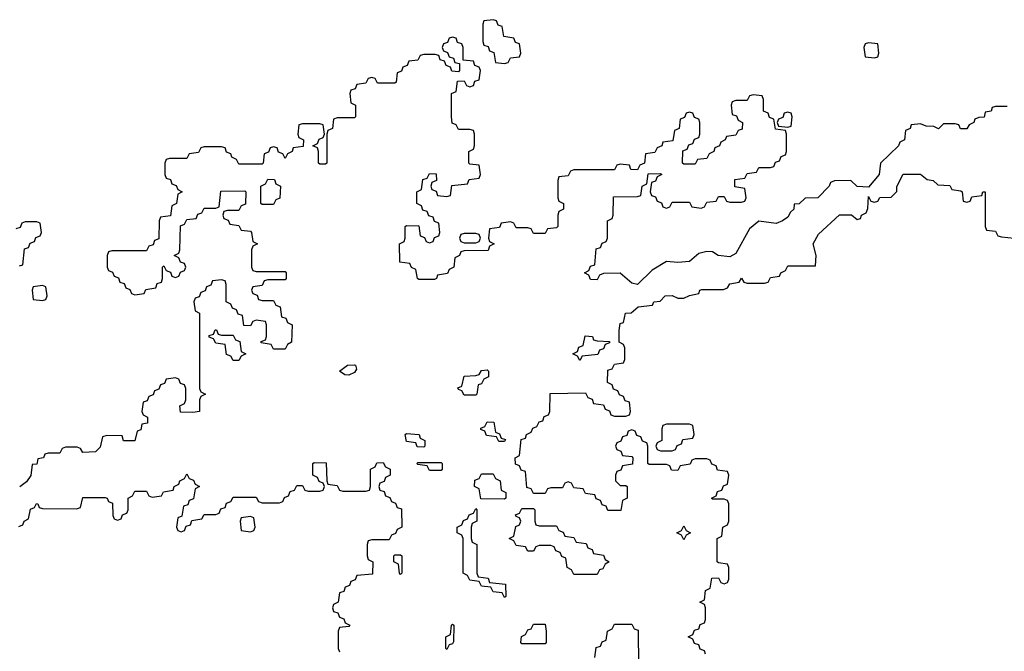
# Model space of a CAD drawing. Header units: inches. Extents: x 2777885 to 2884230, y 684484 to 829189.
# Tile 234 of 239: x 2861851 to 2865260, y 822460 to 824646. Entities that reach past the tile are written whole.
import ezdxf

# ---------------------------------------------------------------- set-up
doc = ezdxf.new("R2010")
doc.units = ezdxf.units.IN
doc.header["$MEASUREMENT"] = 0
doc.layers.add('C8862', color=7, linetype='Continuous')

msp = doc.modelspace()

# ---------------------------------------------------------------- linework, layer by layer
at = {"layer": 'C8862', "color": 6}
for points in [[(2863490, 824646), (2863458, 824642), (2863454, 824630), (2863454, 824570), (2863458, 824558), (2863472.7, 824552.7), (2863478, 824538), (2863492.7, 824532.7), (2863498, 824498), (2863530, 824494), (2863542, 824498), (2863550, 824514), (2863582, 824518), (2863586, 824530), (2863582, 824562), (2863567.3, 824567.3), (2863562, 824582), (2863527.3, 824587.3), (2863522, 824622), (2863507.3, 824627.3), (2863502, 824642)], [(2864790, 824566), (2864778, 824562), (2864774, 824550), (2864778, 824518), (2864810, 824514), (2864822, 824518), (2864826, 824530), (2864822, 824562)], [(2864510, 824326), (2864498, 824322), (2864492.7, 824307.3), (2864478, 824302), (2864474, 824290), (2864478, 824278), (2864510, 824274), (2864522, 824278), (2864526, 824310), (2864522, 824322)], [(2862690, 824006), (2862686, 824010), (2862686, 824070), (2862702, 824078), (2862710, 824094), (2862732.7, 824092.7), (2862738, 824078), (2862754, 824070), (2862751.6, 824028.4), (2862738, 824022), (2862730, 824006)], [(2863430, 823906), (2863390, 823906), (2863378, 823902), (2863374, 823890), (2863378, 823878), (2863390, 823874), (2863430, 823874), (2863442, 823878), (2863446, 823890), (2863442, 823902)], [(2861930, 823726), (2861898, 823722), (2861894, 823710), (2861898, 823678), (2861930, 823674), (2861942, 823678), (2861946, 823690), (2861942, 823722)], [(2862550, 823554), (2862590, 823554), (2862598, 823538), (2862612.7, 823532.7), (2862618, 823498), (2862634, 823490), (2862618, 823482), (2862610, 823466), (2862590, 823466), (2862582, 823482), (2862567.3, 823487.3), (2862562, 823522), (2862530, 823526), (2862522, 823542), (2862507.3, 823547.3), (2862507.3, 823552.7), (2862522, 823558), (2862527.3, 823572.7), (2862532.7, 823572.7), (2862538, 823558)], [(2863790, 823466), (2863782, 823482), (2863766, 823490), (2863782, 823498), (2863787.3, 823512.7), (2863802, 823518), (2863808.4, 823551.6), (2863834, 823550), (2863838, 823538), (2863850, 823534), (2863892.7, 823532.7), (2863892.7, 823527.3), (2863878, 823522), (2863872.7, 823507.3), (2863858, 823502), (2863852.7, 823487.3), (2863798, 823482)], [(2862990, 823415.3), (2862976.4, 823416.4), (2862958, 823430), (2862986, 823450), (2863010, 823451.3), (2863014, 823450), (2863016.9, 823436.9), (2863010, 823425.2)], [(2863390, 823346), (2863382, 823362), (2863370, 823366), (2863368.4, 823371.6), (2863382, 823378), (2863390, 823412), (2863430, 823414), (2863442, 823418), (2863450, 823432), (2863470, 823434), (2863474, 823430), (2863474, 823410), (2863458, 823402), (2863450, 823386), (2863438, 823382), (2863434, 823350), (2863430, 823346)], [(2863510, 823186), (2863502, 823202), (2863467.3, 823207.3), (2863462, 823222), (2863447.3, 823227.3), (2863447.3, 823232.7), (2863462, 823238), (2863470, 823254), (2863492.7, 823252.7), (2863498, 823218), (2863512.7, 823212.7), (2863518, 823198), (2863532.7, 823192.7), (2863530, 823186)], [(2864170, 823246), (2864090, 823246), (2864078, 823242), (2864074, 823230), (2864074, 823190), (2864058, 823182), (2864054, 823170), (2864058, 823158), (2864070, 823154), (2864110, 823154), (2864122, 823158), (2864127.3, 823172.7), (2864142, 823178), (2864147.3, 823192.7), (2864182, 823198), (2864186, 823210), (2864182, 823242)], [(2863250, 823166), (2863227.3, 823167.3), (2863222, 823182), (2863190, 823186), (2863186, 823210), (2863190, 823214), (2863234, 823210), (2863238, 823198), (2863254, 823190), (2863254, 823170)], [(2863270, 823086), (2863262, 823102), (2863230, 823106), (2863226, 823110), (2863230, 823114), (2863310, 823114), (2863314, 823110), (2863314, 823090), (2863310, 823086)], [(2863530, 822986), (2863447.3, 822987.3), (2863442, 823022), (2863426, 823030), (2863427.3, 823052.7), (2863442, 823058), (2863450, 823074), (2863490, 823074), (2863498, 823058), (2863514, 823050), (2863518, 823018), (2863534, 823010), (2863534, 822990)], [(2863530, 822646), (2863522, 822662), (2863490, 822666), (2863482, 822682), (2863450, 822686), (2863442, 822702), (2863410, 822706), (2863402, 822722), (2863386, 822730), (2863386, 822850), (2863382, 822862), (2863366, 822870), (2863366, 822890), (2863382, 822898), (2863387.3, 822912.7), (2863402, 822918), (2863407.3, 822932.7), (2863422, 822938), (2863430, 822954), (2863434, 822950), (2863434, 822910), (2863418, 822902), (2863414, 822890), (2863414, 822850), (2863418, 822838), (2863434, 822830), (2863434, 822730), (2863438, 822718), (2863472.7, 822712.7), (2863478, 822698), (2863532.7, 822692.7), (2863534, 822650)], [(2863650, 822894), (2863710, 822894), (2863718, 822878), (2863732.7, 822872.7), (2863738, 822858), (2863770, 822854), (2863778, 822838), (2863812.7, 822832.7), (2863818, 822818), (2863832.7, 822812.7), (2863838, 822798), (2863872.7, 822792.7), (2863878, 822778), (2863892, 822770), (2863878, 822762), (2863870, 822746), (2863858, 822742), (2863850, 822726), (2863770, 822726), (2863762, 822742), (2863746, 822750), (2863742, 822782), (2863728, 822788), (2863722, 822802), (2863707.3, 822807.3), (2863702, 822822), (2863690, 822826), (2863650, 822826), (2863638, 822822), (2863630, 822806), (2863610, 822806), (2863602, 822822), (2863570, 822826), (2863562, 822842), (2863546, 822850), (2863562, 822858), (2863568.4, 822891.6), (2863582, 822898), (2863586, 822910), (2863582, 822922), (2863570, 822926), (2863568, 822932), (2863582, 822938), (2863590, 822954), (2863630, 822954), (2863634, 822950), (2863634, 822910), (2863638, 822898)], [(2862650, 822926), (2862618, 822922), (2862614, 822910), (2862618, 822878), (2862650, 822874), (2862662, 822878), (2862666, 822890), (2862662, 822922)], [(2864150, 822846), (2864142, 822862), (2864126, 822870), (2864142, 822878), (2864150, 822894), (2864158, 822878), (2864174, 822870), (2864158, 822862)], [(2863170, 822726), (2863166, 822730), (2863162, 822762), (2863146, 822770), (2863146, 822790), (2863150, 822794), (2863170, 822794), (2863174, 822790), (2863174, 822730)], [(2863330, 822466), (2863326, 822470), (2863326, 822510), (2863342, 822518), (2863346, 822550), (2863350, 822554), (2863354, 822550), (2863352.7, 822492.7), (2863350, 822486), (2863338, 822482)], [(2863590, 822486), (2863586, 822490), (2863588.4, 822511.6), (2863602, 822518), (2863610, 822534), (2863622, 822538), (2863630, 822554), (2863670, 822554), (2863674, 822530), (2863674, 822490), (2863670, 822486)]]:
    msp.add_lwpolyline(points, close=True, dxfattribs=at)
for points in [[(2865270, 824346), (2865230, 824346), (2865218, 824342), (2865214, 824330), (2865194, 824326), (2865190, 824308.7), (2865172, 824308), (2865158, 824302), (2865154, 824290), (2865138, 824282), (2865130, 824268.7), (2865108.7, 824268.7), (2865102, 824282), (2865090, 824286), (2865050, 824286), (2865032, 824268), (2865016.4, 824276.4), (2864990, 824278), (2864970, 824286), (2864938, 824282), (2864934, 824270), (2864918, 824262), (2864914, 824230), (2864898, 824222), (2864894, 824210), (2864831.1, 824148.9), (2864826.8, 824110), (2864790, 824066), (2864750, 824068.7), (2864728.9, 824088.9), (2864672, 824088), (2864658, 824082), (2864654, 824070), (2864614, 824030), (2864570, 824028), (2864550, 824008.7), (2864532.7, 824007.3), (2864531.3, 823990), (2864519.6, 823980.4), (2864510, 823962), (2864492, 823950), (2864470, 823941.2), (2864410, 823948.7), (2864378, 823922), (2864330, 823837.2), (2864310, 823825.2), (2864269.5, 823829.5), (2864250, 823842), (2864230, 823844), (2864202.8, 823837.2), (2864170, 823809.3), (2864130, 823805.2), (2864090, 823808.7), (2864041.1, 823778.9), (2863990, 823729), (2863970, 823734), (2863930, 823768.7), (2863872.7, 823767.3), (2863858, 823762), (2863850, 823746), (2863827.3, 823747.3), (2863822, 823762), (2863806, 823770), (2863822, 823778), (2863827.3, 823792.7), (2863842, 823798), (2863847.3, 823852.7), (2863862, 823858), (2863867.3, 823872.7), (2863882, 823878), (2863886, 823890), (2863886, 823950), (2863902, 823958), (2863906, 823970), (2863907.3, 824032.7), (2863990, 824034), (2864002, 824038), (2864006, 824070), (2864022, 824078), (2864027.3, 824112.7), (2864070, 824114), (2864074, 824110), (2864058, 824102), (2864052.7, 824087.3), (2864038, 824082), (2864034, 824050), (2864038, 824038), (2864052.7, 824032.7), (2864058, 824018), (2864072.7, 824012.7), (2864078, 823998), (2864090, 823994), (2864102, 823998), (2864110, 824014), (2864170, 824014), (2864178, 823998), (2864210, 823994), (2864222, 823998), (2864230, 824014), (2864262, 824018), (2864270, 824034), (2864290, 824034), (2864298, 824018), (2864310, 824014), (2864350, 824014), (2864362, 824018), (2864366, 824030), (2864362, 824062), (2864327.3, 824067.3), (2864327.3, 824092.7), (2864362, 824098), (2864370, 824114), (2864402, 824118), (2864410, 824134), (2864450, 824134), (2864462, 824138), (2864467.3, 824152.7), (2864482, 824158), (2864487.3, 824172.7), (2864502, 824178), (2864506, 824190), (2864506, 824250), (2864502, 824262), (2864467.3, 824267.3), (2864462, 824302), (2864447.3, 824307.3), (2864442, 824322), (2864426, 824330), (2864426, 824370), (2864422, 824382), (2864390, 824386), (2864378, 824382), (2864370, 824366), (2864330, 824366), (2864318, 824362), (2864314, 824350), (2864318, 824318), (2864332.7, 824312.7), (2864338, 824298), (2864354, 824290), (2864352.7, 824267.3), (2864338, 824262), (2864330, 824246), (2864298, 824242), (2864294, 824230), (2864278, 824222), (2864274, 824210), (2864258, 824202), (2864254, 824190), (2864238, 824182), (2864230, 824166), (2864198, 824162), (2864190, 824146), (2864150, 824146), (2864146, 824150), (2864147.3, 824192.7), (2864162, 824198), (2864167.3, 824212.7), (2864182, 824218), (2864187.3, 824232.7), (2864202, 824238), (2864206, 824250), (2864206, 824290), (2864202, 824302), (2864187.3, 824307.3), (2864182, 824322), (2864170, 824326), (2864158, 824322), (2864152.7, 824307.3), (2864138, 824302), (2864134, 824270), (2864118, 824262), (2864112.7, 824227.3), (2864078, 824222), (2864074, 824210), (2864058, 824202), (2864050, 824186), (2864018, 824182), (2864014, 824150), (2863998, 824142), (2863990, 824126), (2863967.3, 824127.3), (2863962, 824142), (2863930, 824146), (2863918, 824142), (2863910, 824126), (2863770, 824126), (2863758, 824122), (2863750, 824106), (2863718, 824102), (2863714, 824090), (2863714, 824030), (2863718, 824018), (2863734, 824010), (2863734, 823990), (2863718, 823982), (2863714, 823970), (2863714, 823930), (2863710, 823926), (2863678, 823922), (2863670, 823906), (2863630, 823906), (2863622, 823922), (2863610, 823926), (2863570, 823926), (2863562, 823942), (2863550, 823946), (2863518, 823942), (2863512.7, 823927.3), (2863478, 823922), (2863474, 823890), (2863478, 823878), (2863494, 823870), (2863478, 823862), (2863472.7, 823847.3), (2863390, 823846), (2863378, 823842), (2863374, 823830), (2863358, 823822), (2863354, 823790), (2863338, 823782), (2863332.7, 823767.3), (2863298, 823762), (2863294, 823750), (2863287.3, 823747.3), (2863232.7, 823747.3), (2863228, 823750), (2863222, 823782), (2863208, 823788), (2863202, 823802), (2863167.3, 823807.3), (2863166, 823870), (2863182, 823878), (2863186, 823890), (2863186, 823930), (2863190, 823934), (2863232.7, 823932.7), (2863238, 823898), (2863252.7, 823892.7), (2863258, 823878), (2863270, 823874), (2863282, 823878), (2863287.3, 823892.7), (2863302, 823898), (2863306, 823910), (2863302, 823942), (2863287.3, 823947.3), (2863282, 823962), (2863267.3, 823967.3), (2863262, 823982), (2863247.3, 823987.3), (2863242, 824002), (2863226, 824010), (2863226, 824050), (2863242, 824058), (2863247.3, 824092.7), (2863262, 824098), (2863270, 824114), (2863292.7, 824112.7), (2863294, 824090), (2863278, 824082), (2863274, 824070), (2863278, 824058), (2863292.7, 824052.7), (2863298, 824038), (2863330, 824034), (2863342, 824038), (2863347.3, 824072.7), (2863402, 824078), (2863407.3, 824092.7), (2863442, 824098), (2863446, 824110), (2863442, 824142), (2863410, 824146), (2863406, 824150), (2863406, 824190), (2863422, 824198), (2863426, 824210), (2863426, 824250), (2863422, 824262), (2863410, 824266), (2863370, 824266), (2863362, 824282), (2863348.4, 824288.4), (2863346, 824310), (2863346, 824390), (2863362, 824398), (2863367.3, 824432.7), (2863390, 824434), (2863398, 824418), (2863410, 824414), (2863422, 824418), (2863427.3, 824432.7), (2863442, 824438), (2863446, 824470), (2863442, 824482), (2863427.3, 824487.3), (2863422, 824502), (2863386, 824506), (2863386, 824550), (2863382, 824562), (2863367.3, 824567.3), (2863362, 824582), (2863350, 824586), (2863338, 824582), (2863332.7, 824567.3), (2863318, 824562), (2863314, 824550), (2863318, 824538), (2863332.7, 824532.7), (2863338, 824518), (2863352.7, 824512.7), (2863358, 824498), (2863374, 824494), (2863374, 824470), (2863370, 824466), (2863347.3, 824467.3), (2863342, 824482), (2863327.3, 824487.3), (2863322, 824502), (2863307.3, 824507.3), (2863302, 824522), (2863290, 824526), (2863250, 824526), (2863238, 824522), (2863230, 824506), (2863198, 824502), (2863192.7, 824487.3), (2863178, 824482), (2863172.7, 824467.3), (2863158, 824462), (2863154, 824430), (2863150, 824426), (2863090, 824426), (2863082, 824442), (2863070, 824446), (2863058, 824442), (2863050, 824426), (2863018, 824422), (2863012.7, 824407.3), (2862998, 824402), (2862994, 824390), (2862998, 824358), (2863014, 824350), (2863014, 824310), (2863010, 824306), (2862950, 824306), (2862938, 824302), (2862934, 824270), (2862918, 824262), (2862914, 824250), (2862914, 824150), (2862910, 824146), (2862890, 824146), (2862886, 824150), (2862886, 824190), (2862882, 824202), (2862866, 824210), (2862882, 824218), (2862887.3, 824232.7), (2862902, 824238), (2862906, 824250), (2862902, 824282), (2862890, 824286), (2862830, 824286), (2862818, 824282), (2862814, 824250), (2862818, 824238), (2862834, 824230), (2862832.7, 824207.3), (2862798, 824202), (2862794, 824190), (2862778, 824182), (2862770, 824166), (2862762, 824182), (2862747.3, 824187.3), (2862742, 824202), (2862730, 824206), (2862718, 824202), (2862712.7, 824187.3), (2862698, 824182), (2862694, 824150), (2862690, 824146), (2862610, 824146), (2862602, 824162), (2862586, 824170), (2862582, 824182), (2862567.3, 824187.3), (2862562, 824202), (2862550, 824206), (2862490, 824206), (2862478, 824202), (2862470, 824186), (2862438, 824182), (2862430, 824166), (2862370, 824166), (2862358, 824162), (2862354, 824150), (2862354, 824110), (2862358, 824098), (2862372.7, 824092.7), (2862378, 824078), (2862392.7, 824072.7), (2862398, 824058), (2862414, 824050), (2862398, 824042), (2862394, 824010), (2862378, 824002), (2862372.7, 823967.3), (2862338, 823962), (2862334, 823950), (2862332.7, 823887.3), (2862318, 823882), (2862312.7, 823867.3), (2862298, 823862), (2862290, 823846), (2862170, 823846), (2862158, 823842), (2862154, 823830), (2862154, 823790), (2862158, 823778), (2862172.7, 823772.7), (2862178, 823758), (2862192.7, 823752.7), (2862198, 823738), (2862212.7, 823732.7), (2862218, 823718), (2862232.7, 823712.7), (2862238, 823698), (2862250, 823694), (2862282, 823698), (2862287.3, 823712.7), (2862322, 823718), (2862327.3, 823732.7), (2862342, 823738), (2862346, 823750), (2862346, 823790), (2862350, 823794), (2862358, 823778), (2862372.7, 823772.7), (2862378, 823758), (2862390, 823754), (2862402, 823758), (2862407.3, 823772.7), (2862422, 823778), (2862426, 823790), (2862422, 823802), (2862407.3, 823807.3), (2862402, 823822), (2862386, 823830), (2862402, 823838), (2862406, 823850), (2862407.3, 823932.7), (2862422, 823938), (2862430, 823954), (2862462, 823958), (2862467.3, 823972.7), (2862482, 823978), (2862490, 823994), (2862530, 823994), (2862542, 823998), (2862547.3, 824052.7), (2862630, 824054), (2862634, 824050), (2862632.7, 824007.3), (2862618, 824002), (2862610, 823986), (2862570, 823986), (2862558, 823982), (2862554, 823970), (2862558, 823958), (2862572.7, 823952.7), (2862578, 823938), (2862610, 823934), (2862618, 823918), (2862650, 823914), (2862654, 823910), (2862658, 823878), (2862674, 823870), (2862658, 823862), (2862654, 823850), (2862654, 823790), (2862658, 823778), (2862670, 823774), (2862770, 823774), (2862774, 823770), (2862774, 823750), (2862770, 823746), (2862710, 823746), (2862698, 823742), (2862690, 823726), (2862658, 823722), (2862654, 823710), (2862658, 823698), (2862672.7, 823692.7), (2862678, 823678), (2862690, 823674), (2862730, 823674), (2862738, 823658), (2862752.7, 823652.7), (2862758, 823618), (2862772.7, 823612.7), (2862778, 823598), (2862794, 823590), (2862792, 823530), (2862778, 823522), (2862770, 823506), (2862730, 823506), (2862722, 823522), (2862687.3, 823527.3), (2862687.3, 823532.7), (2862702, 823538), (2862706, 823550), (2862706, 823590), (2862702, 823602), (2862670, 823606), (2862658, 823602), (2862650, 823586), (2862627.3, 823587.3), (2862622, 823622), (2862607.3, 823627.3), (2862602, 823642), (2862587.3, 823647.3), (2862582, 823662), (2862566, 823670), (2862566, 823730), (2862562, 823742), (2862550, 823746), (2862518, 823742), (2862512.7, 823727.3), (2862498, 823722), (2862492.7, 823707.3), (2862478, 823702), (2862472.7, 823687.3), (2862458, 823682), (2862454, 823670), (2862458, 823638), (2862474, 823630), (2862474, 823370), (2862478, 823358), (2862494, 823350), (2862478, 823342), (2862474, 823330), (2862474, 823290), (2862450, 823286), (2862407.3, 823287.3), (2862406, 823310), (2862422, 823318), (2862426, 823330), (2862426, 823370), (2862422, 823382), (2862407.3, 823387.3), (2862402, 823402), (2862390, 823406), (2862358, 823402), (2862352.7, 823387.3), (2862338, 823382), (2862332.7, 823367.3), (2862318, 823362), (2862312.7, 823347.3), (2862298, 823342), (2862292.7, 823327.3), (2862278, 823322), (2862274, 823290), (2862278, 823278), (2862294, 823270), (2862294, 823250), (2862274, 823246), (2862270, 823226), (2862258, 823222), (2862250, 823188), (2862210, 823189), (2862206, 823206), (2862152.7, 823207.3), (2862138, 823202), (2862130, 823166), (2862114, 823150), (2862070, 823148), (2862062, 823162), (2862050, 823166), (2862010, 823166), (2861998, 823162), (2861990, 823146), (2861950, 823146), (2861938, 823142), (2861934, 823130), (2861914, 823126), (2861910, 823108), (2861894, 823106), (2861890, 823068), (2861874, 823046), (2861851, 823029)], [(2864226, 822450), (2864222, 822462), (2864207.3, 822467.3), (2864202, 822482), (2864187.3, 822487.3), (2864182, 822502), (2864166, 822510), (2864182, 822518), (2864187.3, 822532.7), (2864202, 822538), (2864207.3, 822552.7), (2864222, 822558), (2864226, 822570), (2864226, 822610), (2864222, 822622), (2864206, 822630), (2864222, 822638), (2864226, 822670), (2864242, 822678), (2864247.3, 822712.7), (2864270, 822714), (2864278, 822698), (2864290, 822694), (2864302, 822698), (2864306, 822710), (2864306, 822750), (2864302, 822762), (2864270, 822766), (2864266, 822770), (2864266, 822850), (2864282, 822858), (2864286, 822890), (2864302, 822898), (2864306, 822910), (2864306, 822970), (2864302, 822982), (2864290, 822986), (2864250, 822986), (2864246, 822990), (2864262, 822998), (2864267.3, 823012.7), (2864282, 823018), (2864287.3, 823032.7), (2864302, 823038), (2864306, 823070), (2864302, 823082), (2864267.3, 823087.3), (2864262, 823102), (2864247.3, 823107.3), (2864242, 823122), (2864230, 823126), (2864190, 823126), (2864178, 823122), (2864172.7, 823107.3), (2864138, 823102), (2864130, 823086), (2864107.3, 823087.3), (2864102, 823102), (2864090, 823106), (2864030, 823106), (2864026, 823110), (2864026, 823170), (2864022, 823182), (2864007.3, 823187.3), (2864002, 823202), (2863987.3, 823207.3), (2863982, 823222), (2863970, 823226), (2863958, 823222), (2863952.7, 823207.3), (2863938, 823202), (2863932.7, 823187.3), (2863918, 823182), (2863914, 823170), (2863918, 823158), (2863932.7, 823152.7), (2863938, 823138), (2863970, 823134), (2863974, 823130), (2863972.7, 823107.3), (2863938, 823102), (2863932.7, 823087.3), (2863918, 823082), (2863914, 823070), (2863914, 823050), (2863930, 823034), (2863950, 823034), (2863954, 823030), (2863954, 822990), (2863938, 822982), (2863932.7, 822947.3), (2863887.3, 822947.3), (2863882, 822962), (2863867.3, 822967.3), (2863862, 822982), (2863847.3, 822987.3), (2863842, 823002), (2863810, 823006), (2863802, 823022), (2863770, 823026), (2863762, 823042), (2863750, 823046), (2863738, 823042), (2863730, 823026), (2863690, 823026), (2863678, 823022), (2863670, 823006), (2863630, 823006), (2863622, 823022), (2863607.3, 823027.3), (2863602, 823082), (2863587.3, 823087.3), (2863582, 823102), (2863567.3, 823107.3), (2863566, 823130), (2863582, 823138), (2863587.3, 823192.7), (2863602, 823198), (2863606, 823210), (2863622, 823218), (2863628, 823232), (2863642, 823238), (2863650, 823254), (2863662, 823258), (2863667.3, 823272.7), (2863682, 823278), (2863686, 823290), (2863687.3, 823352.7), (2863810, 823354), (2863818, 823338), (2863832.7, 823332.7), (2863838, 823318), (2863872.7, 823312.7), (2863878, 823298), (2863892.7, 823292.7), (2863898, 823278), (2863910, 823274), (2863950, 823274), (2863962, 823278), (2863966, 823290), (2863962, 823322), (2863947.3, 823327.3), (2863942, 823342), (2863927.3, 823347.3), (2863922, 823362), (2863907.3, 823367.3), (2863902, 823382), (2863886, 823390), (2863887.3, 823432.7), (2863902, 823438), (2863910, 823454), (2863942, 823458), (2863946, 823470), (2863946, 823510), (2863942, 823522), (2863926, 823530), (2863926, 823570), (2863930, 823594), (2863942, 823598), (2863948, 823630), (2863968, 823632), (2863992, 823652), (2864042, 823658), (2864046, 823670), (2864068.4, 823671.6), (2864086, 823690), (2864110, 823691), (2864130, 823682), (2864150, 823682), (2864170, 823692), (2864202, 823698), (2864206, 823710), (2864212.7, 823712.7), (2864287.3, 823712.7), (2864302, 823718), (2864310, 823732), (2864342, 823738), (2864350, 823752), (2864358, 823738), (2864370, 823734), (2864430, 823734), (2864442, 823738), (2864450, 823754), (2864482, 823758), (2864486, 823770), (2864502, 823778), (2864510, 823794), (2864606, 823794), (2864608.7, 823830), (2864598, 823870), (2864616.4, 823903.6), (2864689.4, 823970.6), (2864731, 823971), (2864750, 823954), (2864762, 823958), (2864766, 823970), (2864782, 823978), (2864787.3, 823992.7), (2864790, 824034), (2864798, 824018), (2864810, 824014), (2864822, 824018), (2864829, 824031), (2864868, 824032), (2864888.4, 824051.6), (2864888.4, 824068.4), (2864910, 824111), (2864970, 824111.3), (2864992.7, 824092.7), (2865014, 824090), (2865030, 824074), (2865071.6, 824071.6), (2865078, 824058), (2865110, 824054), (2865114, 824050), (2865118, 824018), (2865130, 824014), (2865142, 824018), (2865147.3, 824032.7), (2865182, 824038), (2865186, 824050), (2865194, 824050), (2865194, 823930), (2865198, 823918), (2865230, 823914), (2865238, 823898), (2865250, 823894), (2865294, 823890)], [(2861850, 823794), (2861862, 823798), (2861867.3, 823852.7), (2861882, 823858), (2861887.3, 823872.7), (2861902, 823878), (2861907.3, 823892.7), (2861922, 823898), (2861926, 823910), (2861922, 823942), (2861910, 823946), (2861870, 823946), (2861858, 823942), (2861852.7, 823927.3), (2861838, 823922)], [(2861848, 822892), (2861862, 822898), (2861866, 822910), (2861882, 822918), (2861888.4, 822951.6), (2861902, 822958), (2861908.9, 822971.1), (2861914, 822970), (2861918, 822958), (2861930, 822954), (2862047.3, 822952.7), (2862062, 822958), (2862070, 822992), (2862147.3, 822992.7), (2862154, 822990), (2862158, 822978), (2862172.7, 822972.7), (2862174, 822930), (2862178, 822918), (2862190, 822914), (2862202, 822918), (2862207.3, 822932.7), (2862222, 822938), (2862226, 822950), (2862226, 822990), (2862242, 822998), (2862250, 823014), (2862290, 823014), (2862298, 822998), (2862310, 822994), (2862342, 822998), (2862348.4, 823011.6), (2862382, 823018), (2862386, 823030), (2862402, 823038), (2862406, 823050), (2862422, 823058), (2862430, 823074), (2862438, 823058), (2862452.7, 823052.7), (2862458, 823038), (2862474, 823030), (2862458, 823022), (2862452.7, 822987.3), (2862438, 822982), (2862432.7, 822967.3), (2862418, 822962), (2862412.7, 822927.3), (2862398, 822922), (2862394, 822890), (2862398, 822878), (2862410, 822874), (2862422, 822878), (2862427.3, 822892.7), (2862442, 822898), (2862447.3, 822912.7), (2862482, 822918), (2862490, 822934), (2862530, 822934), (2862542, 822938), (2862547.3, 822952.7), (2862562, 822958), (2862567.3, 822972.7), (2862582, 822978), (2862590, 822994), (2862670, 822994), (2862678, 822978), (2862690, 822974), (2862750, 822974), (2862762, 822978), (2862767.3, 822992.7), (2862782, 822998), (2862787.3, 823012.7), (2862802, 823018), (2862810, 823034), (2862830, 823034), (2862838, 823018), (2862850, 823014), (2862890, 823014), (2862902, 823018), (2862906, 823030), (2862902, 823042), (2862887.3, 823047.3), (2862882, 823062), (2862866, 823070), (2862866, 823110), (2862870, 823114), (2862912, 823112), (2862914, 823050), (2862918, 823038), (2862950, 823034), (2862958, 823018), (2862970, 823014), (2863050, 823014), (2863062, 823018), (2863066, 823030), (2863066, 823090), (2863082, 823098), (2863087.3, 823112.7), (2863110, 823114), (2863118, 823098), (2863134, 823090), (2863134, 823070), (2863118, 823062), (2863112.7, 823047.3), (2863098, 823042), (2863094, 823030), (2863098, 823018), (2863112.7, 823012.7), (2863118, 822998), (2863132.7, 822992.7), (2863138, 822978), (2863152.7, 822972.7), (2863158, 822958), (2863172.7, 822952.7), (2863174, 822890), (2863158, 822882), (2863152.7, 822867.3), (2863138, 822862), (2863130, 822846), (2863070, 822846), (2863058, 822842), (2863054, 822830), (2863054, 822790), (2863058, 822778), (2863074, 822770), (2863072.7, 822727.3), (2863018, 822722), (2863012.7, 822707.3), (2862998, 822702), (2862992.7, 822687.3), (2862978, 822682), (2862972.7, 822667.3), (2862958, 822662), (2862954, 822630), (2862938, 822622), (2862934, 822610), (2862938, 822598), (2862952.7, 822592.7), (2862958, 822578), (2862972.7, 822572.7), (2862978, 822558), (2862994, 822550), (2862990, 822546), (2862958, 822542), (2862954, 822530), (2862954, 822470), (2862958, 822458)], [(2863842, 822438), (2863847.3, 822472.7), (2863862, 822478), (2863867.3, 822492.7), (2863882, 822498), (2863886, 822530), (2863902, 822538), (2863910, 822554), (2863970, 822554), (2863978, 822538), (2863992.7, 822532.7), (2863994, 822410)]]:
    msp.add_lwpolyline(points, dxfattribs=at)

doc.saveas('drawing.dxf')
